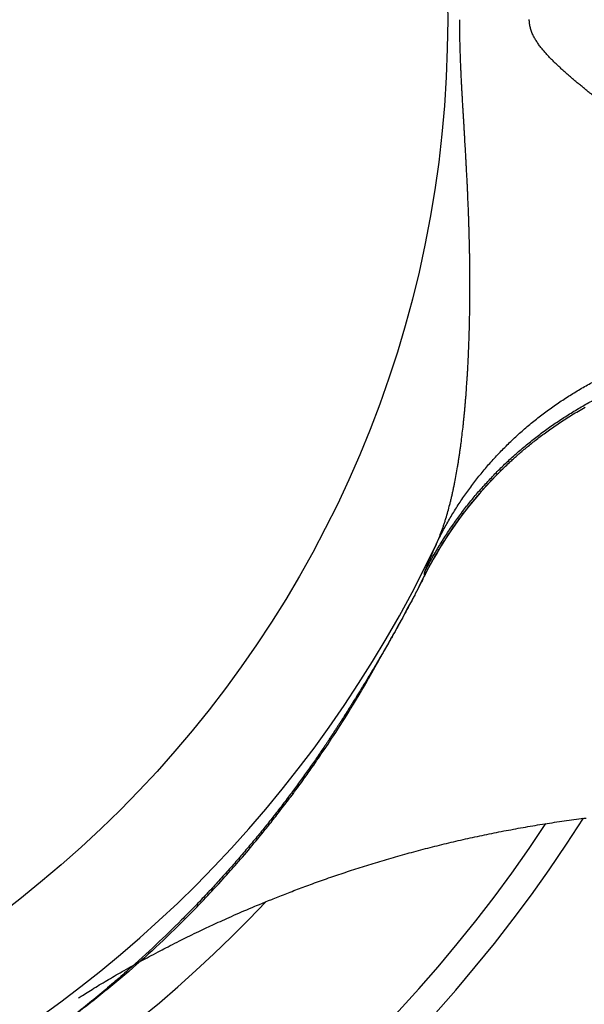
# Model space of a CAD drawing. Header units: millimetres. Extents: x 29 to 368, y 3 to 383.
# Tile 13 of 32: x 252 to 262, y 85 to 102. Entities that reach past the tile are written whole.
import ezdxf

# ---------------------------------------------------------------- set-up
doc = ezdxf.new("R2010")
doc.units = ezdxf.units.MM
doc.header["$LTSCALE"] = 23.1
doc.layers.get('0').update_dxf_attribs({"linetype": 'CONTINUOUS'})

msp = doc.modelspace()

# ---------------------------------------------------------------- linework, layer by layer
at = {"color": 7, "linetype": 'CONTINUOUS'}
for p, q in [((261.501, 95.063), (261.529, 95.08)), ((261.529, 95.08), (261.557, 95.097)), ((261.557, 95.097), (261.585, 95.114)), ((261.585, 95.114), (261.614, 95.131)), ((261.614, 95.131), (261.642, 95.148)), ((261.642, 95.148), (261.671, 95.165)), ((261.671, 95.165), (261.7, 95.182)), ((261.7, 95.182), (261.729, 95.199)), ((261.729, 95.199), (261.759, 95.215)), ((261.236, 94.89), (261.262, 94.907)), ((261.262, 94.907), (261.288, 94.925)), ((261.288, 94.925), (261.313, 94.942)), ((261.313, 94.942), (261.34, 94.959)), ((261.34, 94.959), (261.366, 94.977)), ((261.366, 94.977), (261.393, 94.994)), ((261.393, 94.994), (261.42, 95.011)), ((261.42, 95.011), (261.447, 95.029)), ((261.447, 95.029), (261.474, 95.046)), ((261.474, 95.046), (261.501, 95.063)), ((260.997, 94.718), (261.02, 94.735)), ((261.02, 94.735), (261.043, 94.752)), ((261.043, 94.752), (261.066, 94.769)), ((261.066, 94.769), (261.089, 94.786)), ((261.089, 94.786), (261.113, 94.803)), ((261.113, 94.803), (261.137, 94.82)), ((261.137, 94.82), (261.162, 94.838)), ((261.162, 94.838), (261.186, 94.855)), ((261.186, 94.855), (261.211, 94.872)), ((261.211, 94.872), (261.236, 94.89)), ((260.785, 94.552), (260.805, 94.569)), ((260.805, 94.569), (260.825, 94.585)), ((260.825, 94.585), (260.846, 94.601)), ((260.846, 94.601), (260.867, 94.617)), ((260.867, 94.617), (260.888, 94.634)), ((260.888, 94.634), (260.909, 94.651)), ((260.909, 94.651), (260.931, 94.667)), ((260.931, 94.667), (260.952, 94.684)), ((260.952, 94.684), (260.975, 94.701)), ((260.975, 94.701), (260.997, 94.718)), ((260.585, 94.383), (260.602, 94.398)), ((260.602, 94.398), (260.619, 94.413)), ((260.619, 94.413), (260.637, 94.428)), ((260.637, 94.428), (260.654, 94.443)), ((260.654, 94.443), (260.672, 94.458)), ((260.672, 94.458), (260.69, 94.474)), ((260.69, 94.474), (260.709, 94.489)), ((260.709, 94.489), (260.728, 94.505)), ((260.728, 94.505), (260.747, 94.521)), ((260.747, 94.521), (260.766, 94.536)), ((260.766, 94.536), (260.785, 94.552)), ((260.389, 94.204), (260.41, 94.224)), ((260.41, 94.224), (260.431, 94.243)), ((260.431, 94.243), (260.445, 94.257)), ((260.445, 94.257), (260.46, 94.27)), ((260.46, 94.27), (260.475, 94.284)), ((260.475, 94.284), (260.49, 94.298)), ((260.49, 94.298), (260.505, 94.312)), ((260.505, 94.312), (260.521, 94.326)), ((260.521, 94.326), (260.536, 94.34)), ((260.536, 94.34), (260.553, 94.354)), ((260.553, 94.354), (260.569, 94.369)), ((260.569, 94.369), (260.585, 94.383)), ((260.293, 94.111), (260.318, 94.136)), ((260.318, 94.136), (260.336, 94.153)), ((260.336, 94.153), (260.356, 94.172)), ((260.356, 94.172), (260.369, 94.185)), ((260.369, 94.185), (260.389, 94.204)), ((258.858, 92.08), (258.901, 92.164)), ((258.901, 92.164), (258.957, 92.277)), ((258.762, 91.893), (258.811, 91.988)), ((258.811, 91.988), (258.858, 92.08)), ((258.71, 91.793), (258.762, 91.893)), ((258.602, 91.592), (258.656, 91.692)), ((258.656, 91.692), (258.71, 91.793)), ((258.487, 91.381), (258.546, 91.489)), ((258.546, 91.489), (258.602, 91.592)), ((258.424, 91.267), (258.487, 91.381)), ((258.336, 91.11), (258.34, 91.118)), ((258.34, 91.118), (258.349, 91.133)), ((258.349, 91.133), (258.355, 91.144)), ((258.355, 91.144), (258.359, 91.151)), ((258.359, 91.151), (258.365, 91.161)), ((258.365, 91.161), (258.376, 91.181)), ((258.376, 91.181), (258.385, 91.197)), ((258.385, 91.197), (258.393, 91.211)), ((258.393, 91.211), (258.399, 91.222)), ((258.399, 91.222), (258.414, 91.249)), ((258.414, 91.249), (258.424, 91.267)), ((258.281, 91.012), (258.284, 91.019)), ((258.295, 91.038), (258.299, 91.044)), ((258.304, 91.054), (258.308, 91.06)), ((258.308, 91.06), (258.312, 91.067)), ((258.312, 91.067), (258.316, 91.074)), ((258.316, 91.074), (258.32, 91.081)), ((258.32, 91.081), (258.323, 91.087)), ((258.323, 91.087), (258.327, 91.093)), ((258.327, 91.093), (258.33, 91.1)), ((258.33, 91.1), (258.336, 91.11)), ((258.113, 90.714), (258.145, 90.773)), ((258.157, 90.794), (258.157, 90.795)), ((258.159, 90.798), (258.159, 90.798)), ((258.16, 90.799), (258.16, 90.8)), ((258.161, 90.801), (258.161, 90.802)), ((258.162, 90.803), (258.162, 90.804)), ((258.162, 90.804), (258.163, 90.804)), ((258.163, 90.806), (258.164, 90.806)), ((258.164, 90.807), (258.165, 90.808)), ((258.164, 90.806), (258.164, 90.807)), ((258.165, 90.809), (258.166, 90.81)), ((258.165, 90.808), (258.165, 90.809)), ((258.167, 90.813), (258.168, 90.814)), ((258.167, 90.812), (258.167, 90.813)), ((258.168, 90.814), (258.169, 90.816)), ((258.169, 90.816), (258.17, 90.817)), ((258.17, 90.817), (258.171, 90.818)), ((258.171, 90.82), (258.172, 90.822)), ((258.171, 90.818), (258.171, 90.82)), ((258.172, 90.822), (258.173, 90.823)), ((258.173, 90.823), (258.174, 90.825)), ((258.174, 90.825), (258.176, 90.827)), ((258.176, 90.827), (258.177, 90.829)), ((258.177, 90.829), (258.178, 90.832)), ((258.178, 90.832), (258.179, 90.834)), ((258.179, 90.834), (258.181, 90.837)), ((258.181, 90.837), (258.183, 90.84)), ((258.183, 90.84), (258.185, 90.843)), ((258.185, 90.843), (258.187, 90.847)), ((258.187, 90.847), (258.189, 90.85)), ((258.189, 90.85), (258.191, 90.854)), ((258.219, 90.904), (258.227, 90.917)), ((258.055, 90.611), (258.056, 90.614)), ((258.058, 90.617), (258.059, 90.619)), ((258.059, 90.619), (258.061, 90.621)), ((258.091, 90.676), (258.113, 90.714)), ((257.947, 90.423), (257.96, 90.445)), ((257.96, 90.445), (257.968, 90.458)), ((257.968, 90.458), (257.973, 90.468)), ((257.973, 90.468), (257.977, 90.474)), ((257.977, 90.474), (257.981, 90.481)), ((257.981, 90.481), (257.985, 90.487)), ((257.985, 90.487), (257.988, 90.493)), ((257.988, 90.493), (257.99, 90.497)), ((257.99, 90.497), (257.992, 90.501)), ((257.992, 90.501), (257.995, 90.506)), ((257.995, 90.506), (257.998, 90.51)), ((257.998, 90.51), (258, 90.513)), ((258, 90.513), (258.001, 90.517)), ((258.001, 90.517), (258.003, 90.52)), ((258.003, 90.52), (258.005, 90.523)), ((258.005, 90.523), (258.007, 90.526)), ((258.009, 90.531), (258.011, 90.534)), ((258.011, 90.534), (258.013, 90.537)), ((258.013, 90.537), (258.015, 90.54)), ((258.017, 90.544), (258.019, 90.547)), ((258.019, 90.547), (258.02, 90.55)), ((258.023, 90.554), (258.024, 90.557)), ((258.026, 90.561), (258.028, 90.563)), ((258.03, 90.567), (258.031, 90.569)), ((258.033, 90.573), (258.035, 90.576)), ((258.039, 90.582), (258.04, 90.585)), ((257.809, 90.186), (257.855, 90.264)), ((257.855, 90.264), (257.901, 90.343)), ((257.901, 90.343), (257.947, 90.423)), ((257.711, 90.023), (257.76, 90.105)), ((257.76, 90.105), (257.809, 90.186)), ((257.609, 89.858), (257.66, 89.941)), ((257.66, 89.941), (257.711, 90.023)), ((257.517, 89.712), (257.562, 89.783)), ((257.562, 89.783), (257.609, 89.858)), ((257.399, 89.527), (257.434, 89.582)), ((257.434, 89.582), (257.474, 89.645)), ((257.474, 89.645), (257.517, 89.712)), ((257.292, 89.364), (257.327, 89.418)), ((257.327, 89.418), (257.36, 89.468)), ((257.36, 89.468), (257.399, 89.527)), ((257.182, 89.199), (257.214, 89.247)), ((257.214, 89.247), (257.235, 89.278)), ((257.235, 89.278), (257.264, 89.322)), ((257.264, 89.322), (257.292, 89.364)), ((257.071, 89.038), (257.098, 89.076)), ((257.098, 89.076), (257.123, 89.113)), ((257.123, 89.113), (257.147, 89.149)), ((257.147, 89.149), (257.182, 89.199)), ((256.984, 88.912), (257.014, 88.956)), ((257.014, 88.956), (257.044, 88.998)), ((257.044, 88.998), (257.071, 89.038)), ((256.037, 87.667), (256.072, 87.71)), ((256.072, 87.71), (256.109, 87.755)), ((255.871, 87.468), (255.904, 87.508)), ((255.904, 87.508), (255.937, 87.547)), ((255.937, 87.547), (255.97, 87.586)), ((255.97, 87.586), (256.003, 87.626)), ((256.003, 87.626), (256.037, 87.667)), ((255.734, 87.307), (255.767, 87.346)), ((255.767, 87.346), (255.802, 87.386)), ((255.802, 87.386), (255.836, 87.427)), ((255.836, 87.427), (255.871, 87.468)), ((255.584, 87.135), (255.611, 87.167)), ((255.611, 87.167), (255.639, 87.199)), ((255.639, 87.199), (255.67, 87.234)), ((255.67, 87.234), (255.701, 87.27)), ((255.701, 87.27), (255.734, 87.307)), ((255.432, 86.966), (255.461, 86.998)), ((255.461, 86.998), (255.492, 87.032)), ((255.492, 87.032), (255.524, 87.068)), ((255.524, 87.068), (255.555, 87.103)), ((255.555, 87.103), (255.584, 87.135)), ((255.275, 86.794), (255.314, 86.837)), ((255.314, 86.837), (255.353, 86.879)), ((255.353, 86.879), (255.391, 86.921)), ((255.391, 86.921), (255.432, 86.966)), ((255.124, 86.632), (255.164, 86.675)), ((255.164, 86.675), (255.206, 86.72)), ((255.206, 86.72), (255.234, 86.75)), ((255.234, 86.75), (255.275, 86.794)), ((254.927, 86.427), (254.968, 86.47)), ((254.968, 86.47), (255.006, 86.509)), ((255.006, 86.509), (255.04, 86.545)), ((255.04, 86.545), (255.087, 86.593)), ((255.087, 86.593), (255.124, 86.632)), ((255.889, 86.445), (255.938, 86.465)), ((256.013, 86.497), (256.064, 86.518)), ((256.064, 86.518), (256.116, 86.54)), ((256.116, 86.54), (256.17, 86.562)), ((256.17, 86.562), (256.224, 86.584)), ((254.838, 86.336), (254.855, 86.354)), ((254.855, 86.354), (254.898, 86.398)), ((254.898, 86.398), (254.927, 86.427)), ((255.497, 86.273), (255.536, 86.291)), ((255.536, 86.291), (255.577, 86.309)), ((255.577, 86.309), (255.619, 86.327)), ((255.619, 86.327), (255.661, 86.346)), ((255.661, 86.346), (255.705, 86.365)), ((255.705, 86.365), (255.749, 86.385)), ((255.749, 86.385), (255.795, 86.404)), ((255.795, 86.404), (255.842, 86.424)), ((255.842, 86.424), (255.889, 86.445)), ((255.144, 86.111), (255.176, 86.126)), ((255.176, 86.126), (255.208, 86.141)), ((255.208, 86.141), (255.241, 86.156)), ((255.241, 86.156), (255.276, 86.172)), ((255.276, 86.172), (255.31, 86.188)), ((255.31, 86.188), (255.346, 86.205)), ((255.346, 86.205), (255.382, 86.221)), ((255.382, 86.221), (255.42, 86.238)), ((255.42, 86.238), (255.458, 86.255)), ((255.458, 86.255), (255.497, 86.273)), ((254.772, 85.931), (254.809, 85.949)), ((254.809, 85.949), (254.846, 85.968)), ((254.846, 85.968), (254.885, 85.987)), ((254.885, 85.987), (254.925, 86.006)), ((254.925, 86.006), (254.966, 86.026)), ((254.966, 86.026), (255.008, 86.046)), ((255.008, 86.046), (255.052, 86.067)), ((255.052, 86.067), (255.097, 86.089)), ((255.097, 86.089), (255.144, 86.111)), ((254.431, 85.759), (254.468, 85.778)), ((254.468, 85.778), (254.505, 85.797)), ((254.505, 85.797), (254.544, 85.817)), ((254.544, 85.817), (254.584, 85.837)), ((254.584, 85.837), (254.626, 85.858)), ((254.626, 85.858), (254.669, 85.88)), ((254.669, 85.88), (254.702, 85.897)), ((254.702, 85.897), (254.737, 85.914)), ((254.737, 85.914), (254.772, 85.931)), ((254.1, 85.584), (254.136, 85.604)), ((254.136, 85.604), (254.174, 85.624)), ((254.174, 85.624), (254.212, 85.644)), ((254.212, 85.644), (254.252, 85.666)), ((254.252, 85.666), (254.294, 85.687)), ((254.294, 85.687), (254.328, 85.705)), ((254.328, 85.705), (254.362, 85.723)), ((254.362, 85.723), (254.396, 85.741)), ((254.396, 85.741), (254.431, 85.759)), ((253.813, 85.426), (253.847, 85.446)), ((253.847, 85.446), (253.883, 85.466)), ((253.883, 85.466), (253.92, 85.486)), ((253.92, 85.486), (253.958, 85.507)), ((253.958, 85.507), (253.997, 85.528)), ((253.997, 85.528), (254.03, 85.546)), ((254.03, 85.546), (254.065, 85.565)), ((254.065, 85.565), (254.1, 85.584)), ((253.494, 85.244), (253.527, 85.263)), ((253.527, 85.263), (253.561, 85.283)), ((253.561, 85.283), (253.595, 85.302)), ((253.595, 85.302), (253.63, 85.323)), ((253.63, 85.323), (253.666, 85.343)), ((253.666, 85.343), (253.702, 85.364)), ((253.702, 85.364), (253.74, 85.385)), ((253.74, 85.385), (253.779, 85.407)), ((253.779, 85.407), (253.813, 85.426)), ((253.202, 85.069), (253.233, 85.088)), ((253.233, 85.088), (253.265, 85.108)), ((253.265, 85.108), (253.298, 85.128)), ((253.298, 85.128), (253.332, 85.148)), ((253.332, 85.148), (253.367, 85.169)), ((253.367, 85.169), (253.399, 85.188)), ((253.399, 85.188), (253.425, 85.203)), ((253.425, 85.203), (253.459, 85.223)), ((253.459, 85.223), (253.494, 85.244)), ((252.949, 84.911), (252.972, 84.926)), ((252.972, 84.926), (252.998, 84.942)), ((252.998, 84.942), (253.025, 84.959)), ((253.025, 84.959), (253.053, 84.977)), ((253.053, 84.977), (253.082, 84.996)), ((253.082, 84.996), (253.11, 85.013)), ((253.11, 85.013), (253.14, 85.032)), ((253.14, 85.032), (253.171, 85.05)), ((253.171, 85.05), (253.202, 85.069)), ((252.902, 84.88), (252.905, 84.882)), ((252.905, 84.882), (252.913, 84.888)), ((252.913, 84.888), (252.929, 84.898)), ((252.929, 84.898), (252.949, 84.911))]:
    msp.add_line(p, q, dxfattribs=at)
for points in [[(258.957, 92.277), (258.965, 92.292), (258.974, 92.308), (258.982, 92.324), (258.99, 92.34), (258.998, 92.356), (259.006, 92.371), (259.014, 92.387), (259.023, 92.403), (259.031, 92.419), (259.039, 92.434), (259.048, 92.45), (259.056, 92.466), (259.065, 92.481), (259.073, 92.497), (259.082, 92.513), (259.09, 92.528), (259.099, 92.544), (259.108, 92.559), (259.117, 92.575), (259.125, 92.59), (259.134, 92.606), (259.143, 92.621), (259.152, 92.637), (259.161, 92.652), (259.17, 92.668), (259.179, 92.683), (259.188, 92.699), (259.197, 92.714), (259.207, 92.729), (259.216, 92.745), (259.225, 92.76), (259.234, 92.775), (259.244, 92.791), (259.253, 92.806), (259.262, 92.821), (259.272, 92.836), (259.281, 92.852), (259.291, 92.867), (259.301, 92.882), (259.31, 92.897), (259.32, 92.912), (259.33, 92.927), (259.339, 92.942), (259.349, 92.957), (259.359, 92.972), (259.369, 92.987), (259.379, 93.002), (259.389, 93.017), (259.399, 93.032), (259.409, 93.047), (259.419, 93.062), (259.429, 93.077), (259.439, 93.091), (259.449, 93.106), (259.459, 93.121), (259.47, 93.136), (259.48, 93.15), (259.49, 93.165), (259.501, 93.18), (259.511, 93.194), (259.522, 93.209), (259.532, 93.224), (259.543, 93.238), (259.553, 93.253), (259.564, 93.267), (259.574, 93.282), (259.585, 93.296), (259.596, 93.311), (259.607, 93.325), (259.617, 93.339), (259.628, 93.354), (259.639, 93.368), (259.65, 93.382), (259.661, 93.397), (259.672, 93.411), (259.683, 93.425), (259.694, 93.439), (259.705, 93.454), (259.716, 93.468), (259.727, 93.482), (259.739, 93.496), (259.75, 93.51), (259.761, 93.524), (259.773, 93.538), (259.784, 93.552), (259.795, 93.566), (259.807, 93.58), (259.818, 93.594), (259.83, 93.608), (259.841, 93.621), (259.853, 93.635), (259.864, 93.649), (259.876, 93.663), (259.888, 93.676), (259.9, 93.69), (259.911, 93.704), (259.923, 93.717), (259.935, 93.731), (259.947, 93.745), (259.959, 93.758), (259.971, 93.772), (259.983, 93.785), (259.995, 93.798), (260.007, 93.812), (260.019, 93.825), (260.031, 93.839), (260.043, 93.852), (260.055, 93.865), (260.067, 93.878), (260.08, 93.892), (260.092, 93.905), (260.104, 93.918), (260.117, 93.931), (260.129, 93.944), (260.141, 93.957), (260.154, 93.97), (260.166, 93.983), (260.179, 93.996), (260.191, 94.009), (260.204, 94.022), (260.217, 94.035), (260.229, 94.048), (260.242, 94.061), (260.255, 94.073), (260.268, 94.086), (260.28, 94.099), (260.293, 94.111)], [(258.233, 90.928), (258.235, 90.931), (258.236, 90.934), (258.238, 90.937), (258.24, 90.94), (258.241, 90.943), (258.243, 90.946), (258.246, 90.952)], [(258.246, 90.952), (258.248, 90.955), (258.25, 90.958), (258.252, 90.961), (258.255, 90.967)], [(258.255, 90.967), (258.257, 90.97), (258.259, 90.974), (258.263, 90.98)], [(258.263, 90.98), (258.264, 90.984), (258.268, 90.99)], [(258.268, 90.99), (258.27, 90.993), (258.272, 90.997), (258.275, 91.003)], [(258.275, 91.003), (258.277, 91.006), (258.281, 91.012)], [(258.284, 91.019), (258.286, 91.022), (258.29, 91.029)], [(258.29, 91.029), (258.292, 91.032), (258.295, 91.038)], [(258.299, 91.044), (258.301, 91.047), (258.304, 91.054)], [(258.145, 90.773), (258.145, 90.773), (258.145, 90.774), (258.146, 90.774), (258.146, 90.774), (258.146, 90.774), (258.146, 90.774), (258.146, 90.775)], [(258.146, 90.775), (258.146, 90.775), (258.146, 90.775), (258.146, 90.775), (258.147, 90.776), (258.147, 90.776), (258.147, 90.776)], [(258.147, 90.777), (258.148, 90.778), (258.148, 90.778), (258.148, 90.778), (258.148, 90.778), (258.148, 90.778)], [(258.147, 90.776), (258.147, 90.776), (258.147, 90.777), (258.147, 90.777), (258.147, 90.777), (258.147, 90.777), (258.147, 90.777)], [(258.148, 90.778), (258.148, 90.779), (258.148, 90.779), (258.149, 90.779), (258.149, 90.779), (258.149, 90.779)], [(258.149, 90.78), (258.149, 90.781), (258.15, 90.781), (258.15, 90.781), (258.15, 90.781)], [(258.149, 90.779), (258.149, 90.78), (258.149, 90.78), (258.149, 90.78), (258.149, 90.78)], [(258.15, 90.782), (258.15, 90.783), (258.151, 90.783), (258.151, 90.783), (258.151, 90.783)], [(258.15, 90.781), (258.15, 90.782), (258.15, 90.782), (258.15, 90.782), (258.15, 90.782)], [(258.151, 90.784), (258.151, 90.784), (258.151, 90.784), (258.152, 90.785), (258.152, 90.785)], [(258.151, 90.783), (258.151, 90.783), (258.151, 90.784), (258.151, 90.784)], [(258.152, 90.786), (258.153, 90.787), (258.153, 90.787), (258.153, 90.787)], [(258.152, 90.785), (258.152, 90.786), (258.152, 90.786), (258.152, 90.786)], [(258.152, 90.785), (258.152, 90.785), (258.152, 90.785), (258.152, 90.785)], [(258.153, 90.787), (258.153, 90.787), (258.153, 90.788), (258.153, 90.788)], [(258.153, 90.788), (258.154, 90.788), (258.154, 90.788)], [(258.154, 90.79), (258.155, 90.79), (258.155, 90.79), (258.155, 90.791)], [(258.154, 90.789), (258.154, 90.789), (258.154, 90.79)], [(258.154, 90.788), (258.154, 90.789), (258.154, 90.789), (258.154, 90.789)], [(258.155, 90.791), (258.155, 90.792), (258.156, 90.792)], [(258.155, 90.791), (258.155, 90.791), (258.155, 90.791)], [(258.156, 90.792), (258.156, 90.792), (258.156, 90.793)], [(258.156, 90.793), (258.156, 90.793), (258.156, 90.793), (258.157, 90.793)], [(258.157, 90.795), (258.157, 90.795), (258.158, 90.795)], [(258.157, 90.793), (258.157, 90.794), (258.157, 90.794)], [(258.158, 90.796), (258.158, 90.797), (258.159, 90.797)], [(258.158, 90.795), (258.158, 90.796), (258.158, 90.796)], [(258.159, 90.798), (258.16, 90.799), (258.16, 90.799)], [(258.159, 90.797), (258.159, 90.798), (258.159, 90.798)], [(258.16, 90.8), (258.161, 90.801), (258.161, 90.801)], [(258.161, 90.802), (258.162, 90.803), (258.162, 90.803)], [(258.163, 90.804), (258.163, 90.805), (258.163, 90.806)], [(258.166, 90.81), (258.166, 90.811), (258.167, 90.812)], [(258.191, 90.854), (258.193, 90.858), (258.194, 90.86)], [(258.194, 90.86), (258.197, 90.864), (258.198, 90.866), (258.199, 90.868)], [(258.199, 90.868), (258.201, 90.872), (258.202, 90.875), (258.204, 90.877)], [(258.204, 90.877), (258.206, 90.881), (258.207, 90.883), (258.208, 90.885), (258.21, 90.887), (258.211, 90.89), (258.212, 90.892)], [(258.212, 90.892), (258.215, 90.897), (258.216, 90.899), (258.218, 90.902), (258.219, 90.904)], [(258.227, 90.917), (258.228, 90.92), (258.23, 90.923), (258.233, 90.928)], [(258.047, 90.597), (258.047, 90.598), (258.048, 90.599)], [(258.048, 90.599), (258.049, 90.6), (258.05, 90.602)], [(258.05, 90.602), (258.05, 90.603), (258.051, 90.603), (258.052, 90.605)], [(258.052, 90.605), (258.052, 90.606), (258.052, 90.607), (258.053, 90.608)], [(258.053, 90.608), (258.054, 90.609), (258.055, 90.611)], [(258.056, 90.614), (258.057, 90.615), (258.058, 90.617)], [(258.061, 90.621), (258.061, 90.622), (258.062, 90.624)], [(258.062, 90.624), (258.063, 90.625), (258.064, 90.627)], [(258.064, 90.627), (258.064, 90.627), (258.065, 90.629)], [(258.065, 90.629), (258.065, 90.63), (258.066, 90.63), (258.067, 90.632)], [(258.067, 90.632), (258.067, 90.632), (258.067, 90.633), (258.067, 90.633), (258.068, 90.634)], [(258.068, 90.634), (258.068, 90.635), (258.069, 90.635), (258.069, 90.636), (258.069, 90.636), (258.07, 90.637)], [(258.07, 90.637), (258.07, 90.638), (258.07, 90.638), (258.07, 90.638), (258.07, 90.639), (258.071, 90.639), (258.071, 90.639), (258.071, 90.64)], [(258.071, 90.64), (258.071, 90.64), (258.071, 90.64), (258.072, 90.641), (258.072, 90.641), (258.072, 90.641), (258.072, 90.641), (258.072, 90.642), (258.072, 90.642), (258.072, 90.642), (258.073, 90.643)], [(258.073, 90.643), (258.073, 90.643), (258.073, 90.643), (258.073, 90.643), (258.073, 90.643), (258.073, 90.644), (258.073, 90.644), (258.073, 90.644), (258.074, 90.644), (258.074, 90.644), (258.074, 90.644), (258.074, 90.645), (258.074, 90.645), (258.074, 90.645), (258.074, 90.645), (258.074, 90.645)], [(258.074, 90.645), (258.074, 90.646), (258.074, 90.646), (258.075, 90.646), (258.075, 90.646), (258.075, 90.647), (258.075, 90.647), (258.075, 90.647), (258.075, 90.647), (258.075, 90.648), (258.076, 90.648), (258.076, 90.648)], [(258.076, 90.648), (258.076, 90.649), (258.076, 90.649), (258.076, 90.649), (258.077, 90.65), (258.077, 90.65), (258.077, 90.651)], [(258.077, 90.651), (258.077, 90.651), (258.078, 90.652), (258.078, 90.652), (258.078, 90.652), (258.079, 90.653)], [(258.079, 90.653), (258.079, 90.654), (258.079, 90.654), (258.079, 90.654), (258.08, 90.655), (258.08, 90.656)], [(258.08, 90.656), (258.08, 90.656), (258.08, 90.656), (258.081, 90.657), (258.081, 90.657), (258.081, 90.658)], [(258.081, 90.658), (258.081, 90.658), (258.082, 90.659), (258.082, 90.659), (258.082, 90.659), (258.083, 90.66)], [(258.083, 90.66), (258.083, 90.661), (258.083, 90.661), (258.083, 90.661), (258.083, 90.662), (258.084, 90.662)], [(258.084, 90.662), (258.084, 90.663), (258.084, 90.663), (258.084, 90.664), (258.085, 90.664), (258.085, 90.665)], [(258.085, 90.665), (258.085, 90.665), (258.085, 90.665), (258.086, 90.666), (258.086, 90.666), (258.086, 90.666), (258.086, 90.667)], [(258.086, 90.667), (258.086, 90.667), (258.087, 90.668), (258.087, 90.668), (258.087, 90.668), (258.087, 90.668), (258.087, 90.669)], [(258.087, 90.669), (258.088, 90.669), (258.088, 90.67), (258.088, 90.67), (258.088, 90.67), (258.088, 90.67), (258.088, 90.671), (258.089, 90.671)], [(258.089, 90.671), (258.089, 90.672), (258.089, 90.672), (258.089, 90.672), (258.089, 90.672), (258.089, 90.673), (258.09, 90.673), (258.09, 90.673), (258.09, 90.673)], [(258.09, 90.673), (258.09, 90.674), (258.09, 90.674), (258.09, 90.674), (258.09, 90.674), (258.091, 90.675), (258.091, 90.675), (258.091, 90.675), (258.091, 90.675), (258.091, 90.675), (258.091, 90.676)], [(258.007, 90.526), (258.008, 90.528), (258.009, 90.531)], [(258.015, 90.54), (258.016, 90.542), (258.017, 90.544)], [(258.02, 90.55), (258.021, 90.551), (258.023, 90.554)], [(258.024, 90.557), (258.025, 90.558), (258.026, 90.561)], [(258.028, 90.563), (258.029, 90.564), (258.03, 90.567)], [(258.031, 90.569), (258.032, 90.571), (258.033, 90.573)], [(258.035, 90.576), (258.036, 90.577), (258.037, 90.579)], [(258.037, 90.579), (258.037, 90.58), (258.039, 90.582)], [(258.04, 90.585), (258.041, 90.586), (258.042, 90.588)], [(258.042, 90.588), (258.042, 90.589), (258.044, 90.591)], [(258.044, 90.591), (258.044, 90.592), (258.045, 90.594)], [(258.045, 90.594), (258.046, 90.595), (258.047, 90.597)], [(256.109, 87.755), (256.128, 87.779), (256.148, 87.803), (256.167, 87.827), (256.187, 87.852), (256.207, 87.877), (256.227, 87.902), (256.248, 87.927), (256.268, 87.953), (256.288, 87.978), (256.308, 88.004), (256.329, 88.03), (256.35, 88.058), (256.372, 88.086), (256.395, 88.115), (256.418, 88.145), (256.442, 88.175), (256.465, 88.205), (256.488, 88.235), (256.51, 88.264), (256.531, 88.292), (256.552, 88.319), (256.573, 88.347), (256.593, 88.374), (256.614, 88.402), (256.636, 88.431), (256.658, 88.46), (256.68, 88.491), (256.704, 88.523), (256.728, 88.556), (256.752, 88.589), (256.776, 88.622), (256.799, 88.653), (256.821, 88.683), (256.842, 88.712), (256.861, 88.739), (256.88, 88.766), (256.899, 88.791), (256.917, 88.817), (256.934, 88.841), (256.951, 88.865), (256.984, 88.912)], [(256.224, 86.584), (256.28, 86.606), (256.308, 86.618), (256.336, 86.629), (256.365, 86.641), (256.394, 86.652), (256.423, 86.664), (256.453, 86.675), (256.483, 86.687), (256.513, 86.699), (256.543, 86.711), (256.574, 86.723), (256.604, 86.734), (256.636, 86.746), (256.667, 86.758), (256.699, 86.77), (256.73, 86.782), (256.763, 86.795), (256.795, 86.807), (256.827, 86.819), (256.86, 86.831), (256.893, 86.843), (256.927, 86.855), (256.96, 86.868), (256.994, 86.88), (257.029, 86.893), (257.063, 86.905), (257.098, 86.918), (257.133, 86.93), (257.168, 86.943), (257.204, 86.955), (257.239, 86.967), (257.275, 86.98), (257.311, 86.992), (257.347, 87.005), (257.383, 87.017), (257.419, 87.029), (257.455, 87.042), (257.492, 87.054), (257.528, 87.066), (257.565, 87.078), (257.602, 87.091), (257.639, 87.103), (257.676, 87.115), (257.714, 87.127), (257.751, 87.139), (257.789, 87.151), (257.827, 87.163), (257.865, 87.175), (257.902, 87.187), (257.941, 87.199), (257.979, 87.211), (258.017, 87.223), (258.056, 87.235), (258.094, 87.247), (258.133, 87.258), (258.172, 87.27), (258.211, 87.282), (258.25, 87.293), (258.289, 87.305), (258.328, 87.316), (258.367, 87.328), (258.407, 87.339), (258.446, 87.351), (258.486, 87.362), (258.526, 87.373), (258.565, 87.384), (258.605, 87.395), (258.645, 87.406), (258.685, 87.417), (258.725, 87.428), (258.766, 87.439), (258.806, 87.45), (258.846, 87.461), (258.887, 87.472), (258.927, 87.482), (258.968, 87.493), (259.008, 87.503), (259.049, 87.514), (259.09, 87.524), (259.131, 87.534), (259.172, 87.545), (259.212, 87.555), (259.254, 87.565), (259.295, 87.575), (259.336, 87.585), (259.377, 87.595), (259.418, 87.605), (259.459, 87.614), (259.501, 87.624), (259.542, 87.634), (259.583, 87.643), (259.625, 87.653), (259.666, 87.662), (259.708, 87.671), (259.75, 87.68), (259.791, 87.69), (259.833, 87.699), (259.875, 87.708), (259.916, 87.717), (259.958, 87.725), (260, 87.734), (260.042, 87.743), (260.084, 87.752), (260.126, 87.76), (260.168, 87.768), (260.21, 87.777), (260.252, 87.785), (260.294, 87.793), (260.336, 87.802), (260.378, 87.81), (260.42, 87.818), (260.462, 87.825), (260.504, 87.833), (260.546, 87.841), (260.589, 87.849), (260.631, 87.856), (260.673, 87.864), (260.715, 87.871), (260.758, 87.878), (260.8, 87.886), (260.842, 87.893), (260.885, 87.9), (260.927, 87.907), (260.969, 87.914), (261.012, 87.921), (261.054, 87.927), (261.097, 87.934), (261.139, 87.941), (261.182, 87.947), (261.224, 87.954), (261.266, 87.96), (261.309, 87.966), (261.351, 87.972), (261.394, 87.978), (261.436, 87.984), (261.479, 87.99), (261.521, 87.996), (261.564, 88.002), (261.606, 88.007), (261.649, 88.013), (261.691, 88.019), (261.734, 88.024), (261.776, 88.029)], [(255.938, 86.465), (255.987, 86.486), (256.013, 86.497)]]:
    msp.add_lwpolyline(points, dxfattribs=at)
at = {"color": 9, "linetype": 'CONTINUOUS'}
msp.add_circle((239.802, 101.993), 19.554, dxfattribs=at)
at = {"color": 7, "linetype": 'CONTINUOUS'}
for radius, start, end in [(26, 32.4995, 327.5006), (22.5, 43.2848, 316.7152), (21.747, 53.7976, 306.2025)]:
    msp.add_arc((239.802, 101.993), radius, start, end, dxfattribs=at)
at = {"color": 9, "linetype": 'CONTINUOUS'}
for centre, radius, start, end in [((239.802, 101.993), 25.5, 33.4683, 326.5318), ((239.802, 101.993), 21.418, 25.384, 334.616), ((265.203, 89.13), 6.994, 134.3052, 153.1549)]:
    msp.add_arc(centre, radius, start, end, dxfattribs=at)
for points, knots in [([(259.152, 92.812), (259.153, 92.814), (259.155, 92.818), (259.158, 92.825), (259.161, 92.831), (259.165, 92.84), (259.17, 92.852), (259.178, 92.87), (259.188, 92.892), (259.204, 92.929), (259.222, 92.976), (259.244, 93.032), (259.265, 93.09), (259.286, 93.148), (259.302, 93.197), (259.314, 93.237), (259.333, 93.298), (259.36, 93.39), (259.388, 93.493), (259.409, 93.578), (259.424, 93.642), (259.437, 93.695), (259.446, 93.739), (259.456, 93.782), (259.467, 93.837), (259.485, 93.925), (259.506, 94.036), (259.526, 94.149), (259.54, 94.239), (259.551, 94.308), (259.561, 94.376), (259.571, 94.445), (259.581, 94.515), (259.594, 94.608), (259.608, 94.725), (259.622, 94.842), (259.632, 94.937), (259.639, 95.008), (259.645, 95.067), (259.65, 95.115), (259.653, 95.15), (259.657, 95.186), (259.661, 95.234), (259.666, 95.294), (259.672, 95.366), (259.68, 95.462), (259.688, 95.583), (259.696, 95.704), (259.702, 95.801), (259.707, 95.874), (259.711, 95.947), (259.715, 96.045), (259.721, 96.167), (259.729, 96.363), (259.735, 96.56), (259.74, 96.757), (259.742, 96.905), (259.744, 97.053), (259.745, 97.177), (259.745, 97.276), (259.745, 97.375), (259.745, 97.499), (259.744, 97.623), (259.743, 97.723), (259.742, 97.797), (259.741, 97.872), (259.739, 97.972), (259.736, 98.096), (259.733, 98.221), (259.73, 98.32), (259.728, 98.395), (259.726, 98.47), (259.723, 98.545), (259.72, 98.619), (259.717, 98.719), (259.712, 98.819), (259.708, 98.919), (259.705, 98.994), (259.702, 99.056), (259.7, 99.106), (259.697, 99.156), (259.694, 99.218), (259.69, 99.293), (259.686, 99.368), (259.682, 99.443), (259.679, 99.505), (259.676, 99.555), (259.673, 99.605), (259.67, 99.668), (259.664, 99.768), (259.658, 99.868), (259.652, 99.967), (259.648, 100.042), (259.644, 100.117), (259.639, 100.192), (259.635, 100.267), (259.63, 100.342), (259.626, 100.417), (259.621, 100.492), (259.617, 100.567), (259.613, 100.642), (259.608, 100.717), (259.604, 100.792), (259.6, 100.867), (259.597, 100.942), (259.593, 101.005), (259.591, 101.055), (259.589, 101.105), (259.586, 101.167), (259.582, 101.268), (259.578, 101.368), (259.575, 101.468), (259.572, 101.568), (259.57, 101.693), (259.568, 101.818), (259.568, 101.906), (259.567, 101.956), (259.567, 101.981), (259.567, 101.994)], [0, 0, 0, 0, 0.000775, 0.001566, 0.002361, 0.003154, 0.004747, 0.006343, 0.009549, 0.012771, 0.019264, 0.02582, 0.032437, 0.039114, 0.045848, 0.049237, 0.052641, 0.066402, 0.080377, 0.087439, 0.094547, 0.1017, 0.105292, 0.108895, 0.116135, 0.123417, 0.138096, 0.152914, 0.16037, 0.167855, 0.175368, 0.182908, 0.190476, 0.198071, 0.213333, 0.228685, 0.236391, 0.244115, 0.251858, 0.255735, 0.259617, 0.263503, 0.267393, 0.275186, 0.282994, 0.290817, 0.306505, 0.322243, 0.330129, 0.338027, 0.345934, 0.353852, 0.369717, 0.385618, 0.417512, 0.433501, 0.449514, 0.46555, 0.481607, 0.489642, 0.497682, 0.513774, 0.529881, 0.537941, 0.546003, 0.554069, 0.562138, 0.578285, 0.594442, 0.602525, 0.610609, 0.618696, 0.626785, 0.634876, 0.642969, 0.65916, 0.667258, 0.675358, 0.683459, 0.68751, 0.691562, 0.699666, 0.707771, 0.715877, 0.723985, 0.732093, 0.736148, 0.740203, 0.748313, 0.756425, 0.77265, 0.780764, 0.788879, 0.796994, 0.80511, 0.813226, 0.821344, 0.829461, 0.837579, 0.845698, 0.853817, 0.861936, 0.870056, 0.878176, 0.886296, 0.894417, 0.898477, 0.902538, 0.910659, 0.91878, 0.935023, 0.943145, 0.951267, 0.967511, 0.983755, 0.991878, 0.995939, 1, 1, 1, 1]), ([(265.448, 96.452), (265.452, 96.455), (265.459, 96.462), (265.473, 96.477), (265.489, 96.496), (265.506, 96.52), (265.522, 96.545), (265.535, 96.571), (265.548, 96.598), (265.558, 96.625), (265.566, 96.654), (265.573, 96.683), (265.578, 96.713), (265.581, 96.744), (265.582, 96.776), (265.582, 96.809), (265.579, 96.842), (265.576, 96.876), (265.57, 96.911), (265.563, 96.947), (265.554, 96.983), (265.544, 97.019), (265.532, 97.057), (265.518, 97.095), (265.503, 97.133), (265.486, 97.172), (265.468, 97.211), (265.449, 97.251), (265.428, 97.291), (265.406, 97.332), (265.383, 97.373), (265.358, 97.414), (265.332, 97.456), (265.305, 97.498), (265.268, 97.555), (265.218, 97.626), (265.165, 97.697), (265.122, 97.755), (265.088, 97.798), (265.059, 97.835), (265.035, 97.864), (265.02, 97.882), (265.008, 97.897), (264.996, 97.911), (264.984, 97.926), (264.971, 97.941), (264.962, 97.952), (264.953, 97.963), (264.94, 97.977), (264.924, 97.996), (264.899, 98.025), (264.867, 98.062), (264.827, 98.107), (264.773, 98.166), (264.719, 98.225), (264.663, 98.284), (264.62, 98.329), (264.577, 98.374), (264.533, 98.418), (264.489, 98.463), (264.452, 98.5), (264.422, 98.53), (264.399, 98.552), (264.377, 98.574), (264.354, 98.597), (264.331, 98.619), (264.312, 98.638), (264.296, 98.652), (264.284, 98.664), (264.273, 98.675), (264.257, 98.69), (264.237, 98.708), (264.214, 98.73), (264.19, 98.752), (264.166, 98.774), (264.142, 98.796), (264.118, 98.819), (264.094, 98.841), (264.07, 98.863), (264.046, 98.886), (264.022, 98.908), (263.997, 98.931), (263.973, 98.953), (263.949, 98.975), (263.924, 98.998), (263.904, 99.016), (263.887, 99.031), (263.875, 99.042), (263.862, 99.053), (263.846, 99.068), (263.825, 99.086), (263.8, 99.109), (263.775, 99.131), (263.749, 99.153), (263.716, 99.182), (263.673, 99.219), (263.622, 99.263), (263.554, 99.322), (263.468, 99.396), (263.363, 99.484), (263.258, 99.572), (263.116, 99.689), (262.974, 99.806), (262.83, 99.922), (262.721, 100.009), (262.612, 100.096), (262.502, 100.184), (262.392, 100.271), (262.282, 100.358), (262.172, 100.446), (262.08, 100.519), (262.007, 100.578), (261.951, 100.622), (261.896, 100.667), (261.841, 100.711), (261.786, 100.756), (261.732, 100.801), (261.677, 100.846), (261.622, 100.892), (261.568, 100.937), (261.514, 100.984), (261.461, 101.03), (261.407, 101.077), (261.354, 101.125), (261.302, 101.173), (261.25, 101.222), (261.199, 101.272), (261.149, 101.322), (261.1, 101.374), (261.053, 101.427), (261.007, 101.482), (260.97, 101.529), (260.942, 101.567), (260.922, 101.597), (260.902, 101.627), (260.884, 101.657), (260.866, 101.688), (260.85, 101.72), (260.835, 101.753), (260.822, 101.786), (260.81, 101.82), (260.801, 101.854), (260.793, 101.889), (260.787, 101.924), (260.784, 101.96), (260.783, 101.984), (260.783, 101.996)], [0, 0, 0, 0, 0.002013, 0.004007, 0.007949, 0.011842, 0.015704, 0.019551, 0.023401, 0.027271, 0.031175, 0.03513, 0.03915, 0.043247, 0.047433, 0.05172, 0.056115, 0.060625, 0.065258, 0.070018, 0.074908, 0.079932, 0.085091, 0.090386, 0.095818, 0.101386, 0.107088, 0.112922, 0.118886, 0.124978, 0.131193, 0.13753, 0.143984, 0.150553, 0.157233, 0.170911, 0.18499, 0.192172, 0.199444, 0.206802, 0.210513, 0.214244, 0.216117, 0.217995, 0.221765, 0.223658, 0.225555, 0.227458, 0.229364, 0.233192, 0.237037, 0.244781, 0.252594, 0.260472, 0.276415, 0.284475, 0.292591, 0.300761, 0.308983, 0.317254, 0.325572, 0.329748, 0.333936, 0.338135, 0.342344, 0.346564, 0.350793, 0.352912, 0.355034, 0.357159, 0.359288, 0.363554, 0.367832, 0.372118, 0.376412, 0.380712, 0.385018, 0.389331, 0.39365, 0.397975, 0.402307, 0.406647, 0.410995, 0.415353, 0.419721, 0.424098, 0.426289, 0.428483, 0.430678, 0.432875, 0.437273, 0.441677, 0.446088, 0.450506, 0.45493, 0.463797, 0.472687, 0.481601, 0.499493, 0.517468, 0.535518, 0.553638, 0.590066, 0.608364, 0.626714, 0.645111, 0.663551, 0.68203, 0.700547, 0.719097, 0.737679, 0.746981, 0.756289, 0.765604, 0.774926, 0.784253, 0.793587, 0.802925, 0.81227, 0.821619, 0.830973, 0.840332, 0.849695, 0.859063, 0.868434, 0.87781, 0.887189, 0.896572, 0.905959, 0.915349, 0.924742, 0.934139, 0.938839, 0.943539, 0.94824, 0.952943, 0.957646, 0.962349, 0.967054, 0.971759, 0.976464, 0.981171, 0.985878, 0.990585, 0.995292, 1, 1, 1, 1]), ([(259.152, 92.812), (259.186, 92.882), (259.256, 93.023), (259.37, 93.229), (259.491, 93.431), (259.62, 93.628), (259.757, 93.82), (259.901, 94.007), (260.052, 94.189), (260.21, 94.365), (260.375, 94.535), (260.546, 94.7), (260.723, 94.858), (260.907, 95.009), (261.096, 95.154), (261.292, 95.292), (261.492, 95.423), (261.697, 95.547), (261.908, 95.664), (262.123, 95.773), (262.342, 95.874), (262.565, 95.968), (262.792, 96.054), (263.022, 96.131), (263.256, 96.201), (263.492, 96.263), (263.731, 96.316), (263.972, 96.361), (264.215, 96.397), (264.46, 96.425), (264.706, 96.445), (264.953, 96.456), (265.201, 96.459), (265.366, 96.455), (265.448, 96.452)], [0, 0, 0, 0, 0.030542, 0.061093, 0.091658, 0.122243, 0.152852, 0.18349, 0.214162, 0.244873, 0.275626, 0.306426, 0.337276, 0.36818, 0.399141, 0.430161, 0.461245, 0.492393, 0.523607, 0.55489, 0.586241, 0.617663, 0.649156, 0.680719, 0.712352, 0.744055, 0.775827, 0.807666, 0.839571, 0.871539, 0.903569, 0.935658, 0.967802, 1, 1, 1, 1]), ([(258.949, 92.322), (258.985, 92.394), (259.06, 92.535), (259.179, 92.743), (259.305, 92.947), (259.438, 93.147), (259.578, 93.341), (259.724, 93.531), (259.877, 93.716), (260.037, 93.896), (260.202, 94.069), (260.373, 94.238), (260.55, 94.4), (260.732, 94.556), (260.92, 94.705), (261.112, 94.848), (261.31, 94.985), (261.512, 95.114), (261.718, 95.237), (261.928, 95.353), (262.142, 95.461), (262.36, 95.561), (262.581, 95.655), (262.806, 95.74), (263.033, 95.818), (263.262, 95.888), (263.494, 95.95), (263.728, 96.005), (263.964, 96.051), (264.201, 96.089), (264.439, 96.119), (264.678, 96.14), (264.918, 96.154), (265.078, 96.157), (265.158, 96.158)], [0, 0, 0, 0, 0.031232, 0.062465, 0.093699, 0.124934, 0.156169, 0.187405, 0.218643, 0.249881, 0.281121, 0.312362, 0.343604, 0.374847, 0.406092, 0.437338, 0.468585, 0.499834, 0.531085, 0.562336, 0.593589, 0.624844, 0.6561, 0.687358, 0.718616, 0.749877, 0.781138, 0.812401, 0.843665, 0.87493, 0.906196, 0.937463, 0.968731, 1, 1, 1, 1]), ([(259.152, 92.812), (259.138, 92.778), (259.117, 92.73), (259.089, 92.667), (259.071, 92.624), (259.053, 92.583), (259.037, 92.546), (259.022, 92.511), (259.009, 92.479), (258.997, 92.45), (258.986, 92.424), (258.976, 92.4), (258.969, 92.382), (258.964, 92.369), (258.961, 92.36), (258.958, 92.352), (258.956, 92.345), (258.953, 92.338), (258.952, 92.332), (258.95, 92.327), (258.949, 92.324), (258.949, 92.322)], [0, 0, 0, 0, 0.205658, 0.299932, 0.388474, 0.471259, 0.548266, 0.619484, 0.68491, 0.744543, 0.798381, 0.846425, 0.888679, 0.907636, 0.925148, 0.941216, 0.955843, 0.969031, 0.980783, 0.991103, 1, 1, 1, 1]), ([(258.949, 92.322), (258.948, 92.32), (258.948, 92.316), (258.946, 92.31), (258.946, 92.305), (258.945, 92.3), (258.945, 92.296), (258.945, 92.294), (258.945, 92.292), (258.945, 92.29), (258.945, 92.289), (258.946, 92.288), (258.946, 92.287), (258.947, 92.286), (258.947, 92.285), (258.948, 92.284), (258.948, 92.284), (258.949, 92.283), (258.95, 92.283), (258.951, 92.283), (258.952, 92.283), (258.953, 92.283), (258.954, 92.283), (258.955, 92.284), (258.957, 92.285), (258.958, 92.285), (258.959, 92.286), (258.96, 92.287), (258.961, 92.287), (258.961, 92.288), (258.962, 92.288), (258.962, 92.288)], [0, 0, 0, 0, 0.119568, 0.228055, 0.325248, 0.411307, 0.486422, 0.519968, 0.550905, 0.579301, 0.605248, 0.628863, 0.650306, 0.669785, 0.687582, 0.704062, 0.719684, 0.734983, 0.750528, 0.766859, 0.784447, 0.803669, 0.824818, 0.848123, 0.87369, 0.901761, 0.932489, 0.948557, 0.964973, 0.982006, 1, 1, 1, 1]), ([(258.962, 92.288), (258.959, 92.281), (258.951, 92.267), (258.937, 92.238), (258.912, 92.187), (258.862, 92.089), (258.805, 91.978), (258.748, 91.87), (258.693, 91.765), (258.625, 91.638), (258.558, 91.514), (258.505, 91.418), (258.455, 91.327), (258.405, 91.238), (258.356, 91.152), (258.31, 91.07), (258.254, 90.973), (258.17, 90.829), (258.042, 90.613), (257.906, 90.388), (257.784, 90.189), (257.717, 90.081), (257.667, 90.001), (257.62, 89.927), (257.565, 89.839), (257.511, 89.754), (257.469, 89.688), (257.438, 89.64), (257.413, 89.601), (257.395, 89.574), (257.385, 89.558), (257.378, 89.547), (257.372, 89.537), (257.366, 89.529), (257.363, 89.524), (257.359, 89.518), (257.356, 89.513), (257.353, 89.509), (257.351, 89.505), (257.347, 89.5), (257.343, 89.494), (257.338, 89.486), (257.332, 89.476), (257.324, 89.465), (257.314, 89.449), (257.3, 89.429), (257.279, 89.397), (257.253, 89.357), (257.221, 89.31), (257.178, 89.246), (257.124, 89.167), (257.059, 89.071), (256.992, 88.975), (256.924, 88.879), (256.855, 88.782), (256.761, 88.652), (256.641, 88.489), (256.493, 88.293), (256.34, 88.095), (256.183, 87.896), (256.02, 87.696), (255.851, 87.494), (255.676, 87.29), (255.496, 87.085), (255.309, 86.878), (255.114, 86.669), (254.913, 86.458), (254.629, 86.17), (254.252, 85.803), (253.852, 85.438), (253.555, 85.18), (253.377, 85.029), (253.19, 84.874), (252.998, 84.718), (252.8, 84.562), (252.698, 84.484), (252.647, 84.445)], [0, 0, 0, 0, 0.002414, 0.004812, 0.009581, 0.019004, 0.037366, 0.046317, 0.055132, 0.072327, 0.088836, 0.09682, 0.104622, 0.119642, 0.126858, 0.133872, 0.147324, 0.160015, 0.183125, 0.221447, 0.237563, 0.252141, 0.258957, 0.265503, 0.277931, 0.289661, 0.295325, 0.300887, 0.30638, 0.309109, 0.310473, 0.311834, 0.313191, 0.313886, 0.314581, 0.315258, 0.31593, 0.316273, 0.316624, 0.317328, 0.318026, 0.318718, 0.320108, 0.321508, 0.322909, 0.325718, 0.328533, 0.334167, 0.339804, 0.345448, 0.356778, 0.368194, 0.379702, 0.391301, 0.402989, 0.414764, 0.438584, 0.462775, 0.487355, 0.512347, 0.537776, 0.563671, 0.590052, 0.616954, 0.644415, 0.67248, 0.701195, 0.730608, 0.791776, 0.856536, 0.89048, 0.907888, 0.925613, 0.962071, 0.980845, 1, 1, 1, 1]), ([(258.962, 92.288), (258.961, 92.286), (258.959, 92.281), (258.955, 92.272), (258.952, 92.265), (258.95, 92.261)], [0, 0, 0, 0, 0.250853, 0.500525, 1, 1, 1, 1]), ([(254.838, 86.336), (254.669, 86.164), (254.323, 85.827), (253.874, 85.423), (253.505, 85.111), (253.27, 84.921), (253.081, 84.772), (252.937, 84.661), (252.829, 84.579), (252.756, 84.525), (252.726, 84.503), (252.702, 84.485), (252.683, 84.471), (252.665, 84.458), (252.653, 84.449), (252.647, 84.445)], [0, 0, 0, 0, 0.249995, 0.499991, 0.624995, 0.749999, 0.812502, 0.875005, 0.937508, 0.953134, 0.968759, 0.976572, 0.984385, 0.992197, 1, 1, 1, 1])]:
    msp.add_open_spline(points, degree=3, knots=knots, dxfattribs=at)

doc.saveas('drawing.dxf')
